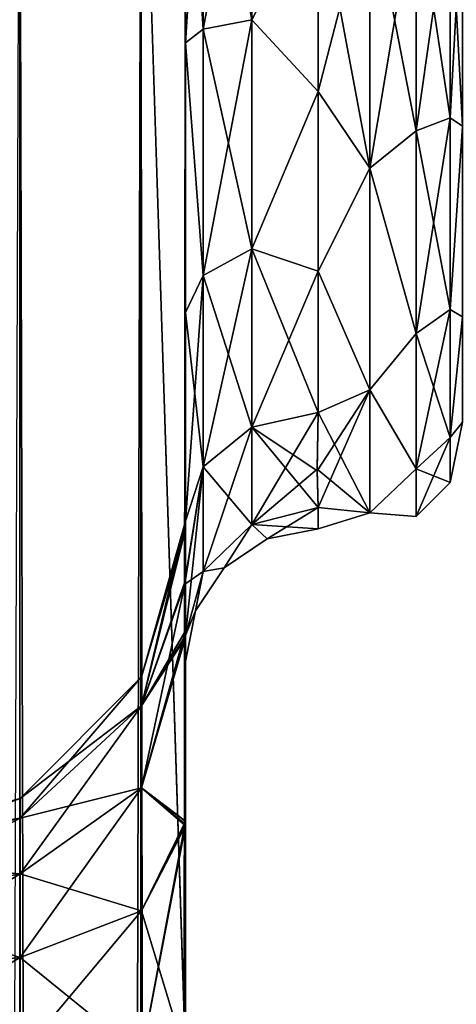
# Model space of a CAD drawing. Extents: x -23 to 470, y -1800 to 0.
# Tile 160 of 213: x 167 to 184, y -70 to -33. Entities that reach past the tile are written whole.
import ezdxf

# ---------------------------------------------------------------- set-up
doc = ezdxf.new("R2010")
doc.units = 0
doc.header["$LTSCALE"] = 61.997326
for name, color, linetype in [('145', 7, 'CONTINUOUS'), ('149', 7, 'CONTINUOUS'), ('163', 7, 'CONTINUOUS'), ('167', 7, 'CONTINUOUS'), ('170', 7, 'CONTINUOUS'), ('173', 7, 'CONTINUOUS'), ('179', 7, 'CONTINUOUS'), ('180', 7, 'CONTINUOUS'), ('181', 7, 'CONTINUOUS'), ('185', 7, 'CONTINUOUS'), ('204', 7, 'CONTINUOUS'), ('207', 7, 'CONTINUOUS'), ('211', 7, 'CONTINUOUS'), ('214', 7, 'CONTINUOUS')]:
    doc.layers.add(name, color=color, linetype=linetype)

msp = doc.modelspace()

# ---------------------------------------------------------------- linework, layer by layer
at = {"layer": '145', "linetype": 'CONTINUOUS'}
for points in [[(173.55, -63.189, 39.074), (173.55, -56.093, 33.614), (173.55, -12.5, 74.5), (173.55, -63.189, 39.074)], [(173.55, -12.5, 74.5), (173.55, -56.093, 33.614), (173.55, -22.699, 28.507), (173.55, -12.5, 74.5)], [(173.55, -63.019, 43.008), (173.55, -63.189, 39.074), (173.55, -12.5, 74.5), (173.55, -63.019, 43.008)], [(173.55, -55.839, 48.699), (173.55, -63.019, 43.008), (173.55, -12.5, 74.5), (173.55, -55.839, 48.699)], [(173.55, -51.871, 56.921), (173.55, -55.839, 48.699), (173.55, -12.5, 74.5), (173.55, -51.871, 56.921)], [(173.55, -51.872, 66.083), (173.55, -51.871, 56.921), (173.55, -12.5, 74.5), (173.55, -51.872, 66.083)], [(173.55, -55.842, 74.305), (173.55, -51.872, 66.083), (173.55, -12.5, 74.5), (173.55, -55.842, 74.305)], [(173.55, -13.067, 77.36), (173.55, -55.842, 74.305), (173.55, -12.5, 74.5), (173.55, -13.067, 77.36)], [(173.55, -12.5, -74.5), (173.55, -12.5, -24.51), (173.55, -55.839, -74.301), (173.55, -12.5, -74.5)], [(173.55, -55.839, -74.301), (173.55, -12.5, -24.51), (173.55, -51.871, -66.079), (173.55, -55.839, -74.301)], [(173.55, -51.871, -66.079), (173.55, -12.5, -24.51), (173.55, -51.872, -56.917), (173.55, -51.871, -66.079)], [(173.55, -51.872, -56.917), (173.55, -12.5, -24.51), (173.55, -55.842, -48.695), (173.55, -51.872, -56.917)], [(173.55, -55.842, -48.695), (173.55, -12.5, -24.51), (173.55, -22.699, -28.507), (173.55, -55.842, -48.695)], [(173.55, -13.067, -77.36), (173.55, -12.5, -74.5), (173.55, -63.019, -79.992), (173.55, -13.067, -77.36)], [(173.55, -63.019, -79.992), (173.55, -12.5, -74.5), (173.55, -55.839, -74.301), (173.55, -63.019, -79.992)], [(173.55, -13.5, 78.234), (173.55, -55.842, 74.305), (173.55, -13.067, 77.36), (173.55, -13.5, 78.234)], [(173.55, -13.5, -78.234), (173.55, -13.067, -77.36), (173.55, -63.019, -79.992), (173.55, -13.5, -78.234)], [(173.55, -14.695, 79.801), (173.55, -55.842, 74.305), (173.55, -13.5, 78.234), (173.55, -14.695, 79.801)], [(173.55, -14.695, -79.801), (173.55, -13.5, -78.234), (173.55, -63.019, -79.992), (173.55, -14.695, -79.801)], [(173.55, -63.023, 79.993), (173.55, -55.842, 74.305), (173.55, -14.695, 79.801), (173.55, -63.023, 79.993)], [(173.55, -16.266, 81), (173.55, -63.023, 79.993), (173.55, -14.695, 79.801), (173.55, -16.266, 81)], [(173.55, -16.266, -81), (173.55, -14.695, -79.801), (173.55, -63.019, -79.992), (173.55, -16.266, -81)], [(173.55, -17.135, 81.431), (173.55, -63.023, 79.993), (173.55, -16.266, 81), (173.55, -17.135, 81.431)], [(173.55, -17.135, -81.431), (173.55, -16.266, -81), (173.55, -71.85, -82), (173.55, -17.135, -81.431)], [(173.55, -71.85, -82), (173.55, -16.266, -81), (173.55, -63.019, -79.992), (173.55, -71.85, -82)], [(173.55, -20, 82), (173.55, -63.023, 79.993), (173.55, -17.135, 81.431), (173.55, -20, 82)], [(173.55, -20, -82), (173.55, -17.135, -81.431), (173.55, -71.85, -82), (173.55, -20, -82)], [(173.55, -71.85, 82), (173.55, -63.023, 79.993), (173.55, -20, 82), (173.55, -71.85, 82)], [(173.55, -22.699, 28.507), (173.55, -56.093, 33.614), (173.55, -33.691, 28.436), (173.55, -22.699, 28.507)], [(173.55, -63.023, -43.007), (173.55, -55.842, -48.695), (173.55, -22.699, -28.507), (173.55, -63.023, -43.007)], [(173.55, -63.187, -39.073), (173.55, -63.023, -43.007), (173.55, -22.699, -28.507), (173.55, -63.187, -39.073)], [(173.55, -56.092, -33.612), (173.55, -63.187, -39.073), (173.55, -22.699, -28.507), (173.55, -56.092, -33.612)], [(173.55, -33.691, -28.436), (173.55, -56.092, -33.612), (173.55, -22.699, -28.507), (173.55, -33.691, -28.436)], [(173.55, -56.093, 33.614), (173.55, -52.011, 25.648), (173.55, -33.691, 28.436), (173.55, -56.093, 33.614)], [(173.55, -33.691, 28.436), (173.55, -52.011, 25.648), (173.55, -43.854, 24.276), (173.55, -33.691, 28.436)], [(173.55, -52.01, -25.647), (173.55, -56.092, -33.612), (173.55, -33.691, -28.436), (173.55, -52.01, -25.647)], [(173.55, -43.854, -24.276), (173.55, -52.01, -25.647), (173.55, -33.691, -28.436), (173.55, -43.854, -24.276)], [(173.55, -52.011, 25.648), (173.55, -51.704, 16.707), (173.55, -43.854, 24.276), (173.55, -52.011, 25.648)], [(173.55, -51.704, -16.707), (173.55, -52.01, -25.647), (173.55, -43.854, -24.276), (173.55, -51.704, -16.707)], [(173.55, -57.001, 0), (173.55, -56.02, 7.474), (173.55, -63.137, 1.951), (173.55, -57.001, 0)], [(173.55, -56.02, -7.474), (173.55, -57.001, 0), (173.55, -63.138, -1.95), (173.55, -56.02, -7.474)], [(173.55, -63.138, -1.95), (173.55, -57.001, 0), (173.55, -71.85), (173.55, -63.138, -1.95)], [(173.55, -71.85), (173.55, -57.001, 0), (173.55, -63.137, 1.951), (173.55, -71.85)], [(173.55, -71.85, 41), (173.55, -63.189, 39.074), (173.55, -63.019, 43.008), (173.55, -71.85, 41)], [(173.55, -71.85, -41), (173.55, -63.023, -43.007), (173.55, -63.187, -39.073), (173.55, -71.85, -41)]]:
    msp.add_3dface(points, dxfattribs=at)
at = {"layer": '149', "linetype": 'CONTINUOUS'}
for points in [[(178.55, -28, -24), (180.5, -28, -24), (180.5, -38.413, -21.623), (178.55, -28, -24)], [(180.5, -28, 24), (178.55, -28, 24), (178.55, -35.526, 22.79), (180.5, -28, 24)], [(180.5, -38.413, 21.623), (180.5, -28, 24), (178.55, -35.526, 22.79), (180.5, -38.413, 21.623)], [(178.55, -28, -24), (180.5, -38.413, -21.623), (178.55, -35.526, -22.79), (178.55, -28, -24)], [(178.55, -42.292, 19.28), (180.5, -38.413, 21.623), (178.55, -35.526, 22.79), (178.55, -42.292, 19.28)], [(178.55, -35.526, -22.79), (180.5, -38.413, -21.623), (178.55, -42.292, -19.28), (178.55, -35.526, -22.79)], [(180.5, -46.764, 14.964), (180.5, -38.413, 21.623), (178.55, -42.292, 19.28), (180.5, -46.764, 14.964)], [(180.5, -38.413, -21.623), (180.5, -46.764, -14.964), (178.55, -42.292, -19.28), (180.5, -38.413, -21.623)], [(178.55, -47.617, 13.826), (180.5, -46.764, 14.964), (178.55, -42.292, 19.28), (178.55, -47.617, 13.826)], [(178.55, -42.292, -19.28), (180.5, -46.764, -14.964), (178.55, -47.617, -13.826), (178.55, -42.292, -19.28)], [(178.55, -51.189, 6.186), (180.5, -46.764, 14.964), (178.516, -49.816, 10.004), (178.55, -51.189, 6.186)], [(178.516, -49.816, 10.004), (180.5, -46.764, 14.964), (178.55, -47.617, 13.826), (178.516, -49.816, 10.004)], [(180.5, -51.398, 5.341), (180.5, -46.764, 14.964), (178.55, -51.189, 6.186), (180.5, -51.398, 5.341)], [(180.5, -46.764, -14.964), (180.5, -51.398, -5.34), (178.55, -47.617, -13.826), (180.5, -46.764, -14.964)], [(178.55, -47.617, -13.826), (180.5, -51.398, -5.34), (178.516, -49.748, -10.151), (178.55, -47.617, -13.826)], [(178.516, -49.748, -10.151), (180.5, -51.398, -5.34), (178.55, -51.189, -6.186), (178.516, -49.748, -10.151)], [(178.55, -52, 0), (180.5, -51.398, 5.341), (178.55, -51.189, 6.186), (178.55, -52, 0)], [(178.55, -51.189, -6.186), (180.5, -51.398, -5.34), (178.55, -52, 0), (178.55, -51.189, -6.186)], [(180.5, -51.398, -5.34), (180.5, -51.398, 5.341), (178.55, -52, 0), (180.5, -51.398, -5.34)]]:
    msp.add_3dface(points, dxfattribs=at)
at = {"layer": '163', "linetype": 'CONTINUOUS'}
for points in [[(167.3, -1780, -92.825), (161.05, -1780, -94.5), (167.3, -20, -92.825), (167.3, -1780, -92.825)], [(171.875, -1780, -88.25), (167.3, -1780, -92.825), (171.875, -20, -88.25), (171.875, -1780, -88.25)], [(171.875, -20, -88.25), (167.3, -1780, -92.825), (167.3, -20, -92.825), (171.875, -20, -88.25)], [(173.55, -20, -82), (173.55, -71.85, -82), (171.875, -1780, -88.25), (173.55, -20, -82)], [(173.55, -20, -82), (171.875, -1780, -88.25), (171.875, -20, -88.25), (173.55, -20, -82)]]:
    msp.add_3dface(points, dxfattribs=at)
at = {"layer": '167', "linetype": 'CONTINUOUS'}
for points in [[(161.05, -20, 94.5), (167.3, -1780, 92.825), (167.3, -20, 92.825), (161.05, -20, 94.5)], [(167.3, -1780, 92.825), (171.875, -1780, 88.25), (167.3, -20, 92.825), (167.3, -1780, 92.825)], [(167.3, -20, 92.825), (171.875, -1780, 88.25), (171.875, -20, 88.25), (167.3, -20, 92.825)], [(173.55, -1780, 82), (173.55, -1728.15, 82), (171.875, -20, 88.25), (173.55, -1780, 82)], [(171.875, -1780, 88.25), (173.55, -1780, 82), (171.875, -20, 88.25), (171.875, -1780, 88.25)], [(173.55, -1728.15, 82), (173.55, -71.85, 82), (171.875, -20, 88.25), (173.55, -1728.15, 82)], [(173.55, -71.85, 82), (173.55, -20, 82), (171.875, -20, 88.25), (173.55, -71.85, 82)]]:
    msp.add_3dface(points, dxfattribs=at)
at = {"layer": '170', "linetype": 'CONTINUOUS'}
for points in [[(173.55, -55.839, -74.301), (173.55, -51.871, -66.079), (171.888, -58.664, -66.962), (173.55, -55.839, -74.301)], [(173.55, -51.871, -66.079), (173.55, -51.872, -56.917), (171.888, -57.577, -61.5), (173.55, -51.871, -66.079)], [(171.888, -58.664, -66.962), (173.55, -51.871, -66.079), (171.888, -57.577, -61.5), (171.888, -58.664, -66.962)], [(173.55, -51.872, -56.917), (173.55, -55.842, -48.695), (171.888, -58.664, -56.038), (173.55, -51.872, -56.917)], [(171.888, -57.577, -61.5), (173.55, -51.872, -56.917), (171.888, -58.664, -56.038), (171.888, -57.577, -61.5)], [(173.55, -63.019, -79.992), (173.55, -55.839, -74.301), (171.888, -61.758, -71.592), (173.55, -63.019, -79.992)], [(171.888, -61.758, -71.592), (173.55, -55.839, -74.301), (171.888, -58.664, -66.962), (171.888, -61.758, -71.592)], [(173.55, -55.842, -48.695), (173.55, -63.023, -43.007), (171.888, -61.758, -51.408), (173.55, -55.842, -48.695)], [(171.888, -58.664, -56.038), (173.55, -55.842, -48.695), (171.888, -61.758, -51.408), (171.888, -58.664, -56.038)], [(171.888, -58.664, -66.962), (171.888, -57.577, -61.5), (167.317, -62.903, -65.206), (171.888, -58.664, -66.962)], [(171.888, -57.577, -61.5), (171.888, -58.664, -56.038), (167.317, -62.165, -61.5), (171.888, -57.577, -61.5)], [(167.317, -62.903, -65.206), (171.888, -57.577, -61.5), (167.317, -62.165, -61.5), (167.317, -62.903, -65.206)], [(171.888, -61.758, -71.592), (171.888, -58.664, -66.962), (167.317, -65.002, -68.348), (171.888, -61.758, -71.592)], [(167.317, -65.002, -68.348), (171.888, -58.664, -66.962), (167.317, -62.903, -65.206), (167.317, -65.002, -68.348)], [(171.888, -58.664, -56.038), (171.888, -61.758, -51.408), (167.317, -62.903, -57.794), (171.888, -58.664, -56.038)], [(167.317, -62.165, -61.5), (171.888, -58.664, -56.038), (167.317, -62.903, -57.794), (167.317, -62.165, -61.5)], [(171.888, -66.388, -74.686), (171.888, -61.758, -71.592), (167.317, -68.144, -70.447), (171.888, -66.388, -74.686)], [(167.317, -68.144, -70.447), (171.888, -61.758, -71.592), (167.317, -65.002, -68.348), (167.317, -68.144, -70.447)], [(171.888, -61.758, -51.408), (171.888, -66.388, -48.314), (167.317, -65.002, -54.652), (171.888, -61.758, -51.408)], [(167.317, -62.903, -57.794), (171.888, -61.758, -51.408), (167.317, -65.002, -54.652), (167.317, -62.903, -57.794)], [(171.888, -66.388, -74.686), (173.55, -63.019, -79.992), (171.888, -61.758, -71.592), (171.888, -66.388, -74.686)], [(171.888, -61.758, -51.408), (173.55, -63.023, -43.007), (171.888, -66.388, -48.314), (171.888, -61.758, -51.408)], [(167.317, -62.903, -65.206), (167.317, -62.165, -61.5), (161.063, -64.459, -64.561), (167.317, -62.903, -65.206)], [(167.317, -62.165, -61.5), (167.317, -62.903, -57.794), (161.063, -63.85, -61.5), (167.317, -62.165, -61.5)], [(161.063, -64.459, -64.561), (167.317, -62.165, -61.5), (161.063, -63.85, -61.5), (161.063, -64.459, -64.561)], [(167.317, -65.002, -68.348), (167.317, -62.903, -65.206), (161.063, -66.193, -67.157), (167.317, -65.002, -68.348)], [(161.063, -66.193, -67.157), (167.317, -62.903, -65.206), (161.063, -64.459, -64.561), (161.063, -66.193, -67.157)], [(167.317, -62.903, -57.794), (167.317, -65.002, -54.652), (161.063, -64.459, -58.439), (167.317, -62.903, -57.794)], [(161.063, -63.85, -61.5), (167.317, -62.903, -57.794), (161.063, -64.459, -58.439), (161.063, -63.85, -61.5)], [(173.55, -71.85, -82), (173.55, -63.019, -79.992), (171.888, -71.85, -75.773), (173.55, -71.85, -82)], [(171.888, -71.85, -75.773), (173.55, -63.019, -79.992), (171.888, -66.388, -74.686), (171.888, -71.85, -75.773)], [(173.55, -63.023, -43.007), (173.55, -71.85, -41), (171.888, -66.388, -48.314), (173.55, -63.023, -43.007)], [(161.063, -64.459, -58.439), (167.317, -65.002, -54.652), (161.063, -66.193, -55.843), (161.063, -64.459, -58.439)], [(167.317, -68.144, -70.447), (167.317, -65.002, -68.348), (161.063, -68.789, -68.891), (167.317, -68.144, -70.447)], [(161.063, -68.789, -68.891), (167.317, -65.002, -68.348), (161.063, -66.193, -67.157), (161.063, -68.789, -68.891)], [(167.317, -65.002, -54.652), (167.317, -68.144, -52.553), (161.063, -66.193, -55.843), (167.317, -65.002, -54.652)], [(167.317, -65.002, -54.652), (171.888, -66.388, -48.314), (167.317, -68.144, -52.553), (167.317, -65.002, -54.652)], [(161.063, -66.193, -55.843), (167.317, -68.144, -52.553), (161.063, -68.789, -54.109), (161.063, -66.193, -55.843)], [(167.317, -71.85, -71.185), (171.888, -71.85, -75.773), (171.888, -66.388, -74.686), (167.317, -71.85, -71.185)], [(167.317, -71.85, -71.185), (171.888, -66.388, -74.686), (167.317, -68.144, -70.447), (167.317, -71.85, -71.185)], [(171.888, -66.388, -48.314), (171.888, -71.85, -47.227), (167.317, -68.144, -52.553), (171.888, -66.388, -48.314)], [(171.888, -66.388, -48.314), (173.55, -71.85, -41), (171.888, -71.85, -47.227), (171.888, -66.388, -48.314)], [(161.05, -71.85, -69.5), (167.317, -71.85, -71.185), (167.317, -68.144, -70.447), (161.05, -71.85, -69.5)], [(161.05, -71.85, -69.5), (167.317, -68.144, -70.447), (161.063, -68.789, -68.891), (161.05, -71.85, -69.5)], [(167.317, -68.144, -52.553), (167.317, -71.85, -51.815), (161.063, -68.789, -54.109), (167.317, -68.144, -52.553)], [(167.317, -68.144, -52.553), (171.888, -71.85, -47.227), (167.317, -71.85, -51.815), (167.317, -68.144, -52.553)], [(161.063, -68.789, -54.109), (167.317, -71.85, -51.815), (161.05, -71.85, -53.5), (161.063, -68.789, -54.109)]]:
    msp.add_3dface(points, dxfattribs=at)
at = {"layer": '173', "linetype": 'CONTINUOUS'}
for points in [[(173.55, -55.839, 48.699), (173.55, -51.871, 56.921), (171.888, -58.664, 56.038), (173.55, -55.839, 48.699)], [(173.55, -51.871, 56.921), (173.55, -51.872, 66.083), (171.888, -57.577, 61.5), (173.55, -51.871, 56.921)], [(171.888, -58.664, 56.038), (173.55, -51.871, 56.921), (171.888, -57.577, 61.5), (171.888, -58.664, 56.038)], [(173.55, -51.872, 66.083), (173.55, -55.842, 74.305), (171.888, -58.664, 66.962), (173.55, -51.872, 66.083)], [(171.888, -57.577, 61.5), (173.55, -51.872, 66.083), (171.888, -58.664, 66.962), (171.888, -57.577, 61.5)], [(173.55, -63.019, 43.008), (173.55, -55.839, 48.699), (171.888, -61.758, 51.408), (173.55, -63.019, 43.008)], [(171.888, -61.758, 51.408), (173.55, -55.839, 48.699), (171.888, -58.664, 56.038), (171.888, -61.758, 51.408)], [(173.55, -55.842, 74.305), (173.55, -63.023, 79.993), (171.888, -61.758, 71.592), (173.55, -55.842, 74.305)], [(171.888, -58.664, 66.962), (173.55, -55.842, 74.305), (171.888, -61.758, 71.592), (171.888, -58.664, 66.962)], [(171.888, -58.664, 56.038), (171.888, -57.577, 61.5), (167.317, -62.903, 57.794), (171.888, -58.664, 56.038)], [(171.888, -57.577, 61.5), (171.888, -58.664, 66.962), (167.317, -62.165, 61.5), (171.888, -57.577, 61.5)], [(167.317, -62.903, 57.794), (171.888, -57.577, 61.5), (167.317, -62.165, 61.5), (167.317, -62.903, 57.794)], [(171.888, -61.758, 51.408), (171.888, -58.664, 56.038), (167.317, -65.002, 54.652), (171.888, -61.758, 51.408)], [(167.317, -65.002, 54.652), (171.888, -58.664, 56.038), (167.317, -62.903, 57.794), (167.317, -65.002, 54.652)], [(171.888, -58.664, 66.962), (171.888, -61.758, 71.592), (167.317, -62.903, 65.206), (171.888, -58.664, 66.962)], [(167.317, -62.165, 61.5), (171.888, -58.664, 66.962), (167.317, -62.903, 65.206), (167.317, -62.165, 61.5)], [(171.888, -66.388, 48.314), (171.888, -61.758, 51.408), (167.317, -68.144, 52.553), (171.888, -66.388, 48.314)], [(167.317, -68.144, 52.553), (171.888, -61.758, 51.408), (167.317, -65.002, 54.652), (167.317, -68.144, 52.553)], [(171.888, -61.758, 71.592), (171.888, -66.388, 74.686), (167.317, -65.002, 68.348), (171.888, -61.758, 71.592)], [(167.317, -62.903, 65.206), (171.888, -61.758, 71.592), (167.317, -65.002, 68.348), (167.317, -62.903, 65.206)], [(171.888, -66.388, 48.314), (173.55, -63.019, 43.008), (171.888, -61.758, 51.408), (171.888, -66.388, 48.314)], [(171.888, -61.758, 71.592), (173.55, -63.023, 79.993), (171.888, -66.388, 74.686), (171.888, -61.758, 71.592)], [(167.317, -62.903, 57.794), (167.317, -62.165, 61.5), (161.063, -64.459, 58.439), (167.317, -62.903, 57.794)], [(167.317, -62.165, 61.5), (167.317, -62.903, 65.206), (161.063, -63.85, 61.5), (167.317, -62.165, 61.5)], [(161.063, -64.459, 58.439), (167.317, -62.165, 61.5), (161.063, -63.85, 61.5), (161.063, -64.459, 58.439)], [(167.317, -65.002, 54.652), (167.317, -62.903, 57.794), (161.063, -66.193, 55.843), (167.317, -65.002, 54.652)], [(161.063, -66.193, 55.843), (167.317, -62.903, 57.794), (161.063, -64.459, 58.439), (161.063, -66.193, 55.843)], [(167.317, -62.903, 65.206), (167.317, -65.002, 68.348), (161.063, -64.459, 64.561), (167.317, -62.903, 65.206)], [(161.063, -63.85, 61.5), (167.317, -62.903, 65.206), (161.063, -64.459, 64.561), (161.063, -63.85, 61.5)], [(173.55, -71.85, 41), (173.55, -63.019, 43.008), (171.888, -71.85, 47.227), (173.55, -71.85, 41)], [(171.888, -71.85, 47.227), (173.55, -63.019, 43.008), (171.888, -66.388, 48.314), (171.888, -71.85, 47.227)], [(173.55, -63.023, 79.993), (173.55, -71.85, 82), (171.888, -66.388, 74.686), (173.55, -63.023, 79.993)], [(161.063, -64.459, 64.561), (167.317, -65.002, 68.348), (161.063, -66.193, 67.157), (161.063, -64.459, 64.561)], [(167.317, -68.144, 52.553), (167.317, -65.002, 54.652), (161.063, -68.789, 54.109), (167.317, -68.144, 52.553)], [(161.063, -68.789, 54.109), (167.317, -65.002, 54.652), (161.063, -66.193, 55.843), (161.063, -68.789, 54.109)], [(167.317, -65.002, 68.348), (167.317, -68.144, 70.447), (161.063, -66.193, 67.157), (167.317, -65.002, 68.348)], [(167.317, -65.002, 68.348), (171.888, -66.388, 74.686), (167.317, -68.144, 70.447), (167.317, -65.002, 68.348)], [(161.063, -66.193, 67.157), (167.317, -68.144, 70.447), (161.063, -68.789, 68.891), (161.063, -66.193, 67.157)], [(167.32, -71.85, 51.814), (171.888, -66.388, 48.314), (167.317, -68.144, 52.553), (167.32, -71.85, 51.814)], [(171.888, -66.388, 74.686), (171.888, -71.85, 75.773), (167.317, -68.144, 70.447), (171.888, -66.388, 74.686)], [(167.32, -71.85, 51.814), (171.888, -71.85, 47.227), (171.888, -66.388, 48.314), (167.32, -71.85, 51.814)], [(171.888, -66.388, 74.686), (173.55, -71.85, 82), (171.888, -71.85, 75.773), (171.888, -66.388, 74.686)], [(160.95, -71.85, 53.5), (167.32, -71.85, 51.814), (167.317, -68.144, 52.553), (160.95, -71.85, 53.5)], [(160.95, -71.85, 53.5), (167.317, -68.144, 52.553), (161.063, -68.789, 54.109), (160.95, -71.85, 53.5)], [(167.317, -68.144, 70.447), (167.317, -71.85, 71.185), (161.063, -68.789, 68.891), (167.317, -68.144, 70.447)], [(167.317, -68.144, 70.447), (171.888, -71.85, 75.773), (167.317, -71.85, 71.185), (167.317, -68.144, 70.447)], [(161.063, -68.789, 68.891), (167.317, -71.85, 71.185), (161.05, -71.85, 69.5), (161.063, -68.789, 68.891)]]:
    msp.add_3dface(points, dxfattribs=at)
at = {"layer": '179', "linetype": 'CONTINUOUS'}
for points in [[(173.55, -33.691, -28.436), (173.55, -22.699, -28.507), (174.219, -33.173, -25.991), (173.55, -33.691, -28.436)], [(174.219, -33.173, -25.991), (173.55, -22.699, -28.507), (174.22, -23.159, -26.055), (174.219, -33.173, -25.991)], [(174.219, -33.173, -25.991), (174.22, -23.159, -26.055), (176.051, -32.816, -24.195), (174.219, -33.173, -25.991)], [(176.051, -32.816, -24.195), (174.22, -23.159, -26.055), (176.052, -23.494, -24.254), (176.051, -32.816, -24.195)], [(178.55, -28, -24), (176.051, -32.816, -24.195), (176.052, -23.494, -24.254), (178.55, -28, -24)], [(178.55, -28, -24), (178.55, -35.526, -22.79), (176.051, -32.816, -24.195), (178.55, -28, -24)], [(176.051, -41.451, -20.68), (174.219, -33.173, -25.991), (176.051, -32.816, -24.195), (176.051, -41.451, -20.68)], [(178.55, -35.526, -22.79), (176.051, -41.451, -20.68), (176.051, -32.816, -24.195), (178.55, -35.526, -22.79)], [(174.219, -42.449, -22.216), (173.55, -33.691, -28.436), (174.219, -33.173, -25.991), (174.219, -42.449, -22.216)], [(174.219, -42.449, -22.216), (174.219, -33.173, -25.991), (176.051, -41.451, -20.68), (174.219, -42.449, -22.216)], [(173.55, -43.854, -24.276), (173.55, -33.691, -28.436), (174.219, -42.449, -22.216), (173.55, -43.854, -24.276)], [(178.55, -35.526, -22.79), (178.55, -42.292, -19.28), (176.051, -41.451, -20.68), (178.55, -35.526, -22.79)], [(176.05, -48.165, -14.212), (174.219, -42.449, -22.216), (176.051, -41.451, -20.68), (176.05, -48.165, -14.212)], [(178.55, -47.617, -13.826), (176.05, -48.165, -14.212), (176.051, -41.451, -20.68), (178.55, -47.617, -13.826)], [(178.55, -42.292, -19.28), (178.55, -47.617, -13.826), (176.051, -41.451, -20.68), (178.55, -42.292, -19.28)], [(174.219, -49.662, -15.268), (173.55, -43.854, -24.276), (174.219, -42.449, -22.216), (174.219, -49.662, -15.268)], [(176.05, -48.165, -14.212), (174.219, -49.662, -15.268), (174.219, -42.449, -22.216), (176.05, -48.165, -14.212)], [(173.55, -51.704, -16.707), (173.55, -43.854, -24.276), (174.219, -49.662, -15.268), (173.55, -51.704, -16.707)]]:
    msp.add_3dface(points, dxfattribs=at)
at = {"layer": '180', "linetype": 'CONTINUOUS'}
for points in [[(178.55, -51.189, -6.186), (176.637, -52.381, 0), (176.05, -51.836, -6.358), (178.55, -51.189, -6.186)], [(178.55, -52, 0), (178.55, -51.189, 6.186), (176.05, -51.836, 6.358), (178.55, -52, 0)], [(178.55, -51.189, -6.186), (178.55, -52, 0), (176.637, -52.381, 0), (178.55, -51.189, -6.186)], [(176.05, -51.836, 6.358), (174.22, -53.605, 6.83), (175.014, -53.464, 0), (176.05, -51.836, 6.358)], [(176.05, -51.836, -6.358), (175.014, -53.464, 0), (174.22, -53.605, -6.83), (176.05, -51.836, -6.358)], [(176.637, -52.381, 0), (176.05, -51.836, 6.358), (175.014, -53.464, 0), (176.637, -52.381, 0)], [(176.637, -52.381, 0), (175.014, -53.464, 0), (176.05, -51.836, -6.358), (176.637, -52.381, 0)], [(178.55, -52, 0), (176.05, -51.836, 6.358), (176.637, -52.381, 0), (178.55, -52, 0)], [(174.22, -53.605, 6.83), (173.55, -56.02, 7.474), (173.931, -55.087, 0), (174.22, -53.605, 6.83)], [(173.55, -57.001, 0), (173.55, -56.02, -7.474), (174.22, -53.605, -6.83), (173.55, -57.001, 0)], [(173.931, -55.087, 0), (173.55, -57.001, 0), (174.22, -53.605, -6.83), (173.931, -55.087, 0)], [(175.014, -53.464, 0), (174.22, -53.605, 6.83), (173.931, -55.087, 0), (175.014, -53.464, 0)], [(175.014, -53.464, 0), (173.931, -55.087, 0), (174.22, -53.605, -6.83), (175.014, -53.464, 0)], [(173.55, -56.02, 7.474), (173.55, -57.001, 0), (173.931, -55.087, 0), (173.55, -56.02, 7.474)]]:
    msp.add_3dface(points, dxfattribs=at)
at = {"layer": '181', "linetype": 'CONTINUOUS'}
for points in [[(173.55, -22.699, 28.507), (173.55, -33.691, 28.436), (174.22, -23.159, 26.055), (173.55, -22.699, 28.507)], [(174.22, -23.159, 26.055), (173.55, -33.691, 28.436), (174.219, -33.173, 25.991), (174.22, -23.159, 26.055)], [(174.22, -23.159, 26.055), (174.219, -33.173, 25.991), (176.052, -23.494, 24.254), (174.22, -23.159, 26.055)], [(176.052, -23.494, 24.254), (174.219, -33.173, 25.991), (176.051, -32.816, 24.195), (176.052, -23.494, 24.254)], [(178.55, -28, 24), (176.052, -23.494, 24.254), (176.051, -32.816, 24.195), (178.55, -28, 24)], [(178.55, -35.526, 22.79), (178.55, -28, 24), (176.051, -32.816, 24.195), (178.55, -35.526, 22.79)], [(174.219, -33.173, 25.991), (174.219, -42.449, 22.216), (176.051, -32.816, 24.195), (174.219, -33.173, 25.991)], [(176.051, -32.816, 24.195), (174.219, -42.449, 22.216), (176.051, -41.451, 20.68), (176.051, -32.816, 24.195)], [(178.55, -35.526, 22.79), (176.051, -32.816, 24.195), (176.051, -41.451, 20.68), (178.55, -35.526, 22.79)], [(174.219, -33.173, 25.991), (173.55, -33.691, 28.436), (174.219, -42.449, 22.216), (174.219, -33.173, 25.991)], [(173.55, -33.691, 28.436), (173.55, -43.854, 24.276), (174.219, -42.449, 22.216), (173.55, -33.691, 28.436)], [(178.55, -42.292, 19.28), (178.55, -35.526, 22.79), (176.051, -41.451, 20.68), (178.55, -42.292, 19.28)], [(174.219, -42.449, 22.216), (174.219, -49.662, 15.268), (176.051, -41.451, 20.68), (174.219, -42.449, 22.216)], [(176.051, -41.451, 20.68), (174.219, -49.662, 15.268), (176.05, -48.165, 14.212), (176.051, -41.451, 20.68)], [(178.55, -42.292, 19.28), (176.051, -41.451, 20.68), (176.05, -48.165, 14.212), (178.55, -42.292, 19.28)], [(173.55, -43.854, 24.276), (173.55, -51.704, 16.707), (174.219, -42.449, 22.216), (173.55, -43.854, 24.276)], [(174.219, -42.449, 22.216), (173.55, -51.704, 16.707), (174.219, -49.662, 15.268), (174.219, -42.449, 22.216)], [(178.55, -47.617, 13.826), (178.55, -42.292, 19.28), (176.05, -48.165, 14.212), (178.55, -47.617, 13.826)]]:
    msp.add_3dface(points, dxfattribs=at)
at = {"layer": '185', "linetype": 'CONTINUOUS'}
for points in [[(180.5, -38.413, -21.623), (180.5, -28, -24), (182.25, -37.005, -21.74), (180.5, -38.413, -21.623)], [(180.5, -28, -24), (182.25, -28, -23.531), (182.25, -37.005, -21.74), (180.5, -28, -24)], [(180.5, -28, 24), (180.5, -38.413, 21.623), (182.25, -28, 23.531), (180.5, -28, 24)], [(180.5, -38.413, 21.623), (182.25, -37.005, 21.74), (182.25, -28, 23.531), (180.5, -38.413, 21.623)], [(183.532, -28, -22.248), (183.532, -36.514, -20.555), (182.25, -28, -23.531), (183.532, -28, -22.248)], [(182.25, -28, -23.531), (183.532, -36.514, -20.555), (182.25, -37.005, -21.74), (182.25, -28, -23.531)], [(183.532, -36.514, 20.555), (183.532, -28, 22.248), (182.25, -37.005, 21.74), (183.532, -36.514, 20.555)], [(182.25, -37.005, 21.74), (183.532, -28, 22.248), (182.25, -28, 23.531), (182.25, -37.005, 21.74)], [(184, -36.827, 18.494), (184, -28, 20.5), (183.532, -36.514, 20.555), (184, -36.827, 18.494)], [(183.532, -36.514, 20.555), (184, -28, 20.5), (183.532, -28, 22.248), (183.532, -36.514, 20.555)], [(184, -28, -20.5), (184, -36.826, -18.494), (183.532, -28, -22.248), (184, -28, -20.5)], [(183.532, -28, -22.248), (184, -36.826, -18.494), (183.532, -36.514, -20.555), (183.532, -28, -22.248)], [(183.532, -36.514, -20.555), (183.532, -43.732, -15.732), (182.25, -37.005, -21.74), (183.532, -36.514, -20.555)], [(183.532, -43.732, 15.732), (183.532, -36.514, 20.555), (182.25, -44.639, 16.639), (183.532, -43.732, 15.732)], [(182.25, -44.639, 16.639), (183.532, -36.514, 20.555), (182.25, -37.005, 21.74), (182.25, -44.639, 16.639)], [(183.532, -36.514, -20.555), (184, -36.826, -18.494), (183.532, -43.732, -15.732), (183.532, -36.514, -20.555)], [(183.532, -43.732, 15.732), (184, -36.827, 18.494), (183.532, -36.514, 20.555), (183.532, -43.732, 15.732)], [(180.5, -38.413, 21.623), (182.25, -44.639, 16.639), (182.25, -37.005, 21.74), (180.5, -38.413, 21.623)], [(180.5, -38.413, -21.623), (182.25, -37.005, -21.74), (182.25, -44.639, -16.639), (180.5, -38.413, -21.623)], [(182.25, -37.005, -21.74), (183.532, -43.732, -15.732), (182.25, -44.639, -16.639), (182.25, -37.005, -21.74)], [(184, -36.826, -18.494), (184, -44.009, -12.803), (183.532, -43.732, -15.732), (184, -36.826, -18.494)], [(184, -44.009, 12.803), (184, -36.827, 18.494), (183.532, -43.732, 15.732), (184, -44.009, 12.803)], [(180.5, -38.413, 21.623), (180.5, -46.764, 14.964), (182.25, -44.639, 16.639), (180.5, -38.413, 21.623)], [(180.5, -46.764, -14.964), (180.5, -38.413, -21.623), (182.25, -44.639, -16.639), (180.5, -46.764, -14.964)], [(183.532, -43.732, -15.732), (183.532, -48.555, -8.514), (182.25, -44.639, -16.639), (183.532, -43.732, -15.732)], [(183.532, -48.555, 8.514), (183.532, -43.732, 15.732), (182.25, -49.74, 9.005), (183.532, -48.555, 8.514)], [(182.25, -49.74, 9.005), (183.532, -43.732, 15.732), (182.25, -44.639, 16.639), (182.25, -49.74, 9.005)], [(183.532, -43.732, -15.732), (184, -44.009, -12.803), (183.532, -48.555, -8.514), (183.532, -43.732, -15.732)], [(183.532, -48.555, 8.514), (184, -44.009, 12.803), (183.532, -43.732, 15.732), (183.532, -48.555, 8.514)], [(184, -44.009, -12.803), (184, -47.978, -4.581), (183.532, -48.555, -8.514), (184, -44.009, -12.803)], [(184, -47.978, 4.582), (184, -44.009, 12.803), (183.532, -48.555, 8.514), (184, -47.978, 4.582)], [(180.5, -46.764, 14.964), (182.25, -49.74, 9.005), (182.25, -44.639, 16.639), (180.5, -46.764, 14.964)], [(180.5, -46.764, -14.964), (182.25, -44.639, -16.639), (182.25, -49.74, -9.005), (180.5, -46.764, -14.964)], [(182.25, -44.639, -16.639), (183.532, -48.555, -8.514), (182.25, -49.74, -9.005), (182.25, -44.639, -16.639)], [(180.5, -46.764, 14.964), (180.5, -51.398, 5.341), (182.25, -49.74, 9.005), (180.5, -46.764, 14.964)], [(180.5, -51.398, -5.34), (180.5, -46.764, -14.964), (182.25, -49.74, -9.005), (180.5, -51.398, -5.34)], [(184, -47.978, -4.581), (184, -47.978, 4.582), (183.532, -50.248, 0), (184, -47.978, -4.581)], [(183.532, -48.555, -8.514), (184, -47.978, -4.581), (183.532, -50.248, 0), (183.532, -48.555, -8.514)], [(183.532, -50.248, 0), (184, -47.978, 4.582), (183.532, -48.555, 8.514), (183.532, -50.248, 0)], [(183.532, -48.555, -8.514), (183.532, -50.248, 0), (182.25, -49.74, -9.005), (183.532, -48.555, -8.514)], [(183.532, -50.248, 0), (183.532, -48.555, 8.514), (182.25, -51.531, 0), (183.532, -50.248, 0)], [(182.25, -51.531, 0), (183.532, -48.555, 8.514), (182.25, -49.74, 9.005), (182.25, -51.531, 0)], [(180.5, -51.398, 5.341), (182.25, -51.531, 0), (182.25, -49.74, 9.005), (180.5, -51.398, 5.341)], [(180.5, -51.398, -5.34), (182.25, -49.74, -9.005), (182.25, -51.531, 0), (180.5, -51.398, -5.34)], [(182.25, -49.74, -9.005), (183.532, -50.248, 0), (182.25, -51.531, 0), (182.25, -49.74, -9.005)], [(180.5, -51.398, 5.341), (180.5, -51.398, -5.34), (182.25, -51.531, 0), (180.5, -51.398, 5.341)]]:
    msp.add_3dface(points, dxfattribs=at)
at = {"layer": '204', "linetype": 'CONTINUOUS'}
for points in [[(173.55, -52.01, -25.647), (173.55, -51.704, -16.707), (171.888, -57.577, -20.5), (173.55, -52.01, -25.647)], [(173.55, -51.704, -16.707), (173.526, -53.995, -12.133), (171.888, -58.664, -15.038), (173.55, -51.704, -16.707)], [(171.888, -57.577, -20.5), (173.55, -51.704, -16.707), (171.888, -58.664, -15.038), (171.888, -57.577, -20.5)], [(173.55, -56.092, -33.612), (173.55, -52.01, -25.647), (171.888, -58.664, -25.962), (173.55, -56.092, -33.612)], [(171.888, -58.664, -25.962), (173.55, -52.01, -25.647), (171.888, -57.577, -20.5), (171.888, -58.664, -25.962)], [(173.526, -53.995, -12.133), (173.55, -56.02, -7.474), (171.888, -58.664, -15.038), (173.526, -53.995, -12.133)], [(173.55, -56.02, -7.474), (173.55, -63.138, -1.95), (171.888, -61.758, -10.408), (173.55, -56.02, -7.474)], [(171.888, -58.664, -15.038), (173.55, -56.02, -7.474), (171.888, -61.758, -10.408), (171.888, -58.664, -15.038)], [(173.55, -63.187, -39.073), (173.55, -56.092, -33.612), (171.888, -61.758, -30.592), (173.55, -63.187, -39.073)], [(171.888, -61.758, -30.592), (173.55, -56.092, -33.612), (171.888, -58.664, -25.962), (171.888, -61.758, -30.592)], [(171.888, -58.664, -25.962), (171.888, -57.577, -20.5), (167.317, -62.903, -24.206), (171.888, -58.664, -25.962)], [(171.888, -57.577, -20.5), (171.888, -58.664, -15.038), (167.317, -62.165, -20.5), (171.888, -57.577, -20.5)], [(167.317, -62.903, -24.206), (171.888, -57.577, -20.5), (167.317, -62.165, -20.5), (167.317, -62.903, -24.206)], [(171.888, -61.758, -30.592), (171.888, -58.664, -25.962), (167.317, -65.002, -27.348), (171.888, -61.758, -30.592)], [(167.317, -65.002, -27.348), (171.888, -58.664, -25.962), (167.317, -62.903, -24.206), (167.317, -65.002, -27.348)], [(171.888, -58.664, -15.038), (171.888, -61.758, -10.408), (167.317, -62.903, -16.794), (171.888, -58.664, -15.038)], [(167.317, -62.165, -20.5), (171.888, -58.664, -15.038), (167.317, -62.903, -16.794), (167.317, -62.165, -20.5)], [(171.888, -66.388, -33.686), (171.888, -61.758, -30.592), (167.317, -68.144, -29.447), (171.888, -66.388, -33.686)], [(167.317, -68.144, -29.447), (171.888, -61.758, -30.592), (167.317, -65.002, -27.348), (167.317, -68.144, -29.447)], [(171.888, -61.758, -10.408), (171.888, -66.388, -7.314), (167.317, -65.002, -13.652), (171.888, -61.758, -10.408)], [(167.317, -62.903, -16.794), (171.888, -61.758, -10.408), (167.317, -65.002, -13.652), (167.317, -62.903, -16.794)], [(171.888, -61.758, -10.408), (173.55, -63.138, -1.95), (171.888, -66.388, -7.314), (171.888, -61.758, -10.408)], [(171.888, -66.388, -33.686), (173.55, -63.187, -39.073), (171.888, -61.758, -30.592), (171.888, -66.388, -33.686)], [(161.063, -63.85, -20.5), (161.063, -64.459, -23.561), (167.317, -62.165, -20.5), (161.063, -63.85, -20.5)], [(161.063, -63.85, -20.5), (167.317, -62.165, -20.5), (167.317, -62.903, -16.794), (161.063, -63.85, -20.5)], [(161.063, -64.459, -23.561), (167.317, -62.903, -24.206), (167.317, -62.165, -20.5), (161.063, -64.459, -23.561)], [(161.063, -64.459, -17.439), (161.063, -63.85, -20.5), (167.317, -62.903, -16.794), (161.063, -64.459, -17.439)], [(161.063, -64.459, -17.439), (167.317, -62.903, -16.794), (167.317, -65.002, -13.652), (161.063, -64.459, -17.439)], [(161.063, -64.459, -23.561), (161.063, -66.193, -26.157), (167.317, -62.903, -24.206), (161.063, -64.459, -23.561)], [(161.063, -66.193, -26.157), (167.317, -65.002, -27.348), (167.317, -62.903, -24.206), (161.063, -66.193, -26.157)], [(173.55, -63.138, -1.95), (173.55, -71.85), (171.888, -66.388, -7.314), (173.55, -63.138, -1.95)], [(173.55, -71.85, -41), (173.55, -63.187, -39.073), (171.888, -71.85, -34.773), (173.55, -71.85, -41)], [(171.888, -71.85, -34.773), (173.55, -63.187, -39.073), (171.888, -66.388, -33.686), (171.888, -71.85, -34.773)], [(161.063, -66.193, -14.843), (161.063, -64.459, -17.439), (167.317, -65.002, -13.652), (161.063, -66.193, -14.843)], [(161.063, -66.193, -14.843), (167.317, -65.002, -13.652), (167.317, -68.144, -11.553), (161.063, -66.193, -14.843)], [(161.063, -66.193, -26.157), (161.063, -68.789, -27.891), (167.317, -65.002, -27.348), (161.063, -66.193, -26.157)], [(161.063, -68.789, -27.891), (167.317, -68.144, -29.447), (167.317, -65.002, -27.348), (161.063, -68.789, -27.891)], [(167.317, -65.002, -13.652), (171.888, -66.388, -7.314), (167.317, -68.144, -11.553), (167.317, -65.002, -13.652)], [(161.063, -68.789, -13.109), (161.063, -66.193, -14.843), (167.317, -68.144, -11.553), (161.063, -68.789, -13.109)], [(167.32, -71.85, -30.186), (171.888, -66.388, -33.686), (167.317, -68.144, -29.447), (167.32, -71.85, -30.186)], [(171.888, -66.388, -7.314), (171.888, -71.85, -6.227), (167.317, -68.144, -11.553), (171.888, -66.388, -7.314)], [(167.32, -71.85, -30.186), (171.888, -71.85, -34.773), (171.888, -66.388, -33.686), (167.32, -71.85, -30.186)], [(171.888, -66.388, -7.314), (173.55, -71.85), (171.888, -71.85, -6.227), (171.888, -66.388, -7.314)], [(160.95, -71.85, -28.5), (167.32, -71.85, -30.186), (167.317, -68.144, -29.447), (160.95, -71.85, -28.5)], [(161.063, -68.789, -27.891), (160.95, -71.85, -28.5), (167.317, -68.144, -29.447), (161.063, -68.789, -27.891)], [(167.32, -71.85, -10.814), (161.063, -68.789, -13.109), (167.317, -68.144, -11.553), (167.32, -71.85, -10.814)], [(171.888, -71.85, -6.227), (167.32, -71.85, -10.814), (167.317, -68.144, -11.553), (171.888, -71.85, -6.227)], [(160.95, -71.85, -12.5), (161.063, -68.789, -13.109), (167.32, -71.85, -10.814), (160.95, -71.85, -12.5)]]:
    msp.add_3dface(points, dxfattribs=at)
at = {"layer": '207', "linetype": 'CONTINUOUS'}
for points in [[(178.55, -47.617, -13.826), (178.516, -49.748, -10.151), (176.05, -51.836, -6.358), (178.55, -47.617, -13.826)], [(178.55, -47.617, -13.826), (176.05, -51.836, -6.358), (176.05, -48.165, -14.212), (178.55, -47.617, -13.826)], [(176.05, -48.165, -14.212), (174.22, -53.605, -6.83), (174.219, -49.662, -15.268), (176.05, -48.165, -14.212)], [(176.05, -51.836, -6.358), (174.22, -53.605, -6.83), (176.05, -48.165, -14.212), (176.05, -51.836, -6.358)], [(173.55, -56.02, -7.474), (173.526, -53.995, -12.133), (174.219, -49.662, -15.268), (173.55, -56.02, -7.474)], [(173.526, -53.995, -12.133), (173.55, -51.704, -16.707), (174.219, -49.662, -15.268), (173.526, -53.995, -12.133)], [(174.22, -53.605, -6.83), (173.55, -56.02, -7.474), (174.219, -49.662, -15.268), (174.22, -53.605, -6.83)], [(178.516, -49.748, -10.151), (178.55, -51.189, -6.186), (176.05, -51.836, -6.358), (178.516, -49.748, -10.151)]]:
    msp.add_3dface(points, dxfattribs=at)
at = {"layer": '211', "linetype": 'CONTINUOUS'}
for points in [[(173.55, -51.704, 16.707), (173.55, -52.011, 25.648), (171.888, -57.577, 20.5), (173.55, -51.704, 16.707)], [(173.525, -54.081, 11.954), (173.55, -51.704, 16.707), (171.888, -58.664, 15.038), (173.525, -54.081, 11.954)], [(171.888, -58.664, 15.038), (173.55, -51.704, 16.707), (171.888, -57.577, 20.5), (171.888, -58.664, 15.038)], [(173.55, -52.011, 25.648), (173.55, -56.093, 33.614), (171.888, -58.664, 25.962), (173.55, -52.011, 25.648)], [(171.888, -57.577, 20.5), (173.55, -52.011, 25.648), (171.888, -58.664, 25.962), (171.888, -57.577, 20.5)], [(173.55, -56.02, 7.474), (173.525, -54.081, 11.954), (171.888, -61.758, 10.408), (173.55, -56.02, 7.474)], [(171.888, -61.758, 10.408), (173.525, -54.081, 11.954), (171.888, -58.664, 15.038), (171.888, -61.758, 10.408)], [(173.55, -63.137, 1.951), (173.55, -56.02, 7.474), (171.888, -61.758, 10.408), (173.55, -63.137, 1.951)], [(173.55, -56.093, 33.614), (173.55, -63.189, 39.074), (171.888, -61.758, 30.592), (173.55, -56.093, 33.614)], [(171.888, -58.664, 25.962), (173.55, -56.093, 33.614), (171.888, -61.758, 30.592), (171.888, -58.664, 25.962)], [(171.888, -58.664, 15.038), (171.888, -57.577, 20.5), (167.317, -62.903, 16.794), (171.888, -58.664, 15.038)], [(171.888, -57.577, 20.5), (171.888, -58.664, 25.962), (167.317, -62.165, 20.5), (171.888, -57.577, 20.5)], [(167.317, -62.903, 16.794), (171.888, -57.577, 20.5), (167.317, -62.165, 20.5), (167.317, -62.903, 16.794)], [(171.888, -61.758, 10.408), (171.888, -58.664, 15.038), (167.317, -65.002, 13.652), (171.888, -61.758, 10.408)], [(167.317, -65.002, 13.652), (171.888, -58.664, 15.038), (167.317, -62.903, 16.794), (167.317, -65.002, 13.652)], [(171.888, -58.664, 25.962), (171.888, -61.758, 30.592), (167.317, -62.903, 24.206), (171.888, -58.664, 25.962)], [(167.317, -62.165, 20.5), (171.888, -58.664, 25.962), (167.317, -62.903, 24.206), (167.317, -62.165, 20.5)], [(171.888, -66.388, 7.314), (171.888, -61.758, 10.408), (167.317, -68.144, 11.553), (171.888, -66.388, 7.314)], [(167.317, -68.144, 11.553), (171.888, -61.758, 10.408), (167.317, -65.002, 13.652), (167.317, -68.144, 11.553)], [(171.888, -61.758, 30.592), (171.888, -66.388, 33.686), (167.317, -65.002, 27.348), (171.888, -61.758, 30.592)], [(167.317, -62.903, 24.206), (171.888, -61.758, 30.592), (167.317, -65.002, 27.348), (167.317, -62.903, 24.206)], [(171.888, -61.758, 30.592), (173.55, -63.189, 39.074), (171.888, -66.388, 33.686), (171.888, -61.758, 30.592)], [(171.888, -66.388, 7.314), (173.55, -63.137, 1.951), (171.888, -61.758, 10.408), (171.888, -66.388, 7.314)], [(161.063, -63.85, 20.5), (161.063, -64.459, 17.439), (167.317, -62.165, 20.5), (161.063, -63.85, 20.5)], [(161.063, -63.85, 20.5), (167.317, -62.165, 20.5), (167.317, -62.903, 24.206), (161.063, -63.85, 20.5)], [(161.063, -64.459, 17.439), (167.317, -62.903, 16.794), (167.317, -62.165, 20.5), (161.063, -64.459, 17.439)], [(161.063, -64.459, 23.561), (161.063, -63.85, 20.5), (167.317, -62.903, 24.206), (161.063, -64.459, 23.561)], [(161.063, -64.459, 23.561), (167.317, -62.903, 24.206), (167.317, -65.002, 27.348), (161.063, -64.459, 23.561)], [(161.063, -64.459, 17.439), (161.063, -66.193, 14.843), (167.317, -62.903, 16.794), (161.063, -64.459, 17.439)], [(161.063, -66.193, 14.843), (167.317, -65.002, 13.652), (167.317, -62.903, 16.794), (161.063, -66.193, 14.843)], [(173.55, -71.85), (173.55, -63.137, 1.951), (171.888, -71.85, 6.227), (173.55, -71.85)], [(171.888, -71.85, 6.227), (173.55, -63.137, 1.951), (171.888, -66.388, 7.314), (171.888, -71.85, 6.227)], [(173.55, -63.189, 39.074), (173.55, -71.85, 41), (171.888, -66.388, 33.686), (173.55, -63.189, 39.074)], [(161.063, -66.193, 26.157), (161.063, -64.459, 23.561), (167.317, -65.002, 27.348), (161.063, -66.193, 26.157)], [(161.063, -66.193, 26.157), (167.317, -65.002, 27.348), (167.317, -68.144, 29.447), (161.063, -66.193, 26.157)], [(161.063, -66.193, 14.843), (161.063, -68.789, 13.109), (167.317, -65.002, 13.652), (161.063, -66.193, 14.843)], [(161.063, -68.789, 13.109), (167.317, -68.144, 11.553), (167.317, -65.002, 13.652), (161.063, -68.789, 13.109)], [(167.317, -65.002, 27.348), (171.888, -66.388, 33.686), (167.317, -68.144, 29.447), (167.317, -65.002, 27.348)], [(161.063, -68.789, 27.891), (161.063, -66.193, 26.157), (167.317, -68.144, 29.447), (161.063, -68.789, 27.891)], [(171.888, -66.388, 33.686), (171.888, -71.85, 34.773), (167.317, -68.144, 29.447), (171.888, -66.388, 33.686)], [(167.32, -71.85, 10.814), (171.888, -66.388, 7.314), (167.317, -68.144, 11.553), (167.32, -71.85, 10.814)], [(171.888, -71.85, 6.227), (171.888, -66.388, 7.314), (167.32, -71.85, 10.814), (171.888, -71.85, 6.227)], [(173.55, -71.85, 41), (171.888, -71.85, 34.773), (171.888, -66.388, 33.686), (173.55, -71.85, 41)], [(161.063, -68.789, 13.109), (160.95, -71.85, 12.5), (167.317, -68.144, 11.553), (161.063, -68.789, 13.109)], [(160.95, -71.85, 12.5), (167.32, -71.85, 10.814), (167.317, -68.144, 11.553), (160.95, -71.85, 12.5)], [(167.32, -71.85, 30.186), (161.063, -68.789, 27.891), (167.317, -68.144, 29.447), (167.32, -71.85, 30.186)], [(171.888, -71.85, 34.773), (167.32, -71.85, 30.186), (167.317, -68.144, 29.447), (171.888, -71.85, 34.773)], [(167.32, -71.85, 30.186), (160.95, -71.85, 28.5), (161.063, -68.789, 27.891), (167.32, -71.85, 30.186)]]:
    msp.add_3dface(points, dxfattribs=at)
at = {"layer": '214', "linetype": 'CONTINUOUS'}
for points in [[(178.516, -49.816, 10.004), (178.55, -47.617, 13.826), (176.05, -48.165, 14.212), (178.516, -49.816, 10.004)], [(176.05, -48.165, 14.212), (174.219, -49.662, 15.268), (176.05, -51.836, 6.358), (176.05, -48.165, 14.212)], [(178.55, -51.189, 6.186), (178.516, -49.816, 10.004), (176.05, -48.165, 14.212), (178.55, -51.189, 6.186)], [(178.55, -51.189, 6.186), (176.05, -48.165, 14.212), (176.05, -51.836, 6.358), (178.55, -51.189, 6.186)], [(173.55, -51.704, 16.707), (173.525, -54.081, 11.954), (174.219, -49.662, 15.268), (173.55, -51.704, 16.707)], [(174.219, -49.662, 15.268), (173.525, -54.081, 11.954), (174.22, -53.605, 6.83), (174.219, -49.662, 15.268)], [(176.05, -51.836, 6.358), (174.219, -49.662, 15.268), (174.22, -53.605, 6.83), (176.05, -51.836, 6.358)], [(173.525, -54.081, 11.954), (173.55, -56.02, 7.474), (174.22, -53.605, 6.83), (173.525, -54.081, 11.954)]]:
    msp.add_3dface(points, dxfattribs=at)

doc.saveas('drawing.dxf')
